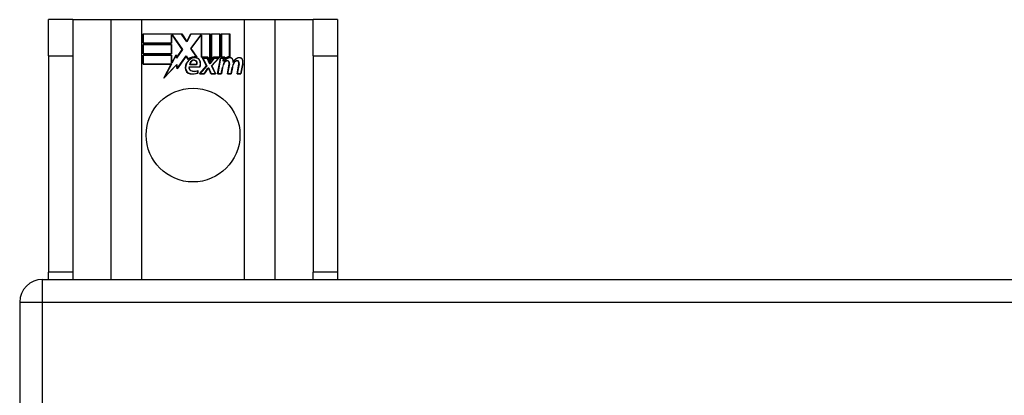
# Model space of a CAD drawing. Header units: inches. Extents: x 96 to 240, y 68 to 107.
# Tile 13 of 27: x 96.11 to 100.37, y 105.2 to 106.83. Entities that reach past the tile are written whole.
import ezdxf

# ---------------------------------------------------------------- set-up
doc = ezdxf.new("R2010")
doc.units = ezdxf.units.IN
doc.header["$MEASUREMENT"] = 0
doc.layers.add('Visible Edges(ANSI)', color=7, linetype='Continuous', lineweight=25)
doc.layers.add('Visible Tangent Edges(ANSI)', color=7, linetype='Continuous', lineweight=25)

msp = doc.modelspace()

# ---------------------------------------------------------------- linework, layer by layer
at = {"layer": 'Visible Edges(ANSI)'}
for p, q in [((96.3377, 106.827), (96.2327, 106.827)), ((96.2327, 106.671), (96.2327, 106.827)), ((96.3377, 106.827), (96.3377, 106.671)), ((96.3377, 106.827), (96.5018, 106.827)), ((96.5018, 106.827), (96.6364, 106.827)), ((96.6364, 106.827), (97.0789, 106.827)), ((97.0789, 106.827), (97.2135, 106.827)), ((97.2135, 106.827), (97.3777, 106.827)), ((97.3777, 106.671), (97.3777, 106.827)), ((97.4827, 106.827), (97.3777, 106.827)), ((97.4827, 106.827), (97.4827, 106.671)), ((96.6414, 106.765), (96.8087, 106.765)), ((96.6414, 106.7249), (96.6414, 106.765)), ((96.6422, 106.7642), (96.6422, 106.7256)), ((96.8083, 106.7642), (96.6422, 106.7642)), ((96.7641, 106.7256), (96.7641, 106.7601)), ((96.7641, 106.7601), (96.7686, 106.7601)), ((96.7648, 106.7594), (96.7648, 106.7249)), ((96.7682, 106.7594), (96.7648, 106.7594)), ((96.8109, 106.6971), (96.7682, 106.7594)), ((96.7686, 106.7601), (96.8119, 106.6971)), ((96.8308, 106.7309), (96.8083, 106.7642)), ((96.8087, 106.765), (96.8307, 106.7323)), ((96.8307, 106.7323), (96.8481, 106.765)), ((96.8485, 106.7642), (96.8308, 106.7309)), ((96.8475, 106.7022), (96.8908, 106.7601)), ((96.8481, 106.765), (96.9317, 106.765)), ((96.8912, 106.7594), (96.8484, 106.7022)), ((96.9309, 106.7642), (96.8485, 106.7642)), ((96.8908, 106.7601), (96.8949, 106.7601)), ((96.8942, 106.7594), (96.8912, 106.7594)), ((96.8942, 106.6639), (96.8942, 106.7594)), ((96.8949, 106.7601), (96.8949, 106.6647)), ((96.9309, 106.6455), (96.9309, 106.7642)), ((96.9317, 106.765), (96.9317, 106.6418)), ((96.9369, 106.651), (96.9369, 106.765)), ((96.9369, 106.765), (96.9741, 106.765)), ((96.9377, 106.7642), (96.9377, 106.6533)), ((96.9733, 106.7642), (96.9377, 106.7642)), ((96.9733, 106.6647), (96.9733, 106.7642)), ((96.9741, 106.765), (96.9741, 106.6639)), ((96.9793, 106.6639), (96.9793, 106.765)), ((96.9793, 106.765), (97.0164, 106.765)), ((96.9801, 106.7642), (96.9801, 106.6647)), ((97.0157, 106.7642), (96.9801, 106.7642)), ((97.0157, 106.6664), (97.0157, 106.7642)), ((97.0164, 106.765), (97.0164, 106.6656)), ((96.7648, 106.7249), (96.6414, 106.7249)), ((96.6414, 106.6795), (96.6414, 106.7196)), ((96.6414, 106.7196), (96.7648, 106.7196)), ((96.6422, 106.7256), (96.7641, 106.7256)), ((96.6422, 106.7189), (96.6422, 106.6802)), ((96.7641, 106.7189), (96.6422, 106.7189)), ((96.7641, 106.6802), (96.7641, 106.7189)), ((96.7648, 106.7196), (96.7648, 106.6795)), ((96.2327, 106.671), (96.2327, 105.733)), ((96.3377, 106.671), (96.3377, 105.733)), ((96.7648, 106.6795), (96.6414, 106.6795)), ((96.6414, 106.6739), (96.7648, 106.6739)), ((96.6414, 106.6337), (96.6414, 106.6739)), ((96.6422, 106.6802), (96.7641, 106.6802)), ((96.7641, 106.6731), (96.6422, 106.6731)), ((96.6422, 106.6731), (96.6422, 106.6345)), ((96.7641, 106.6386), (96.7641, 106.6731)), ((96.7648, 106.6739), (96.7648, 106.6394)), ((96.7656, 106.6394), (96.7839, 106.6746)), ((96.7836, 106.6724), (96.766, 106.6386)), ((96.786, 106.6602), (96.7836, 106.6724)), ((96.7839, 106.6746), (96.7864, 106.662)), ((96.8119, 106.6971), (96.786, 106.6602)), ((96.7864, 106.662), (96.8109, 106.6971)), ((96.8282, 106.6692), (96.7889, 106.6141)), ((96.7894, 106.6161), (96.8282, 106.6705)), ((96.8282, 106.6705), (96.837, 106.6559)), ((96.8369, 106.6547), (96.8282, 106.6692)), ((96.8726, 106.666), (96.8475, 106.7022)), ((96.8484, 106.7022), (96.8743, 106.6649)), ((96.9223, 106.6639), (96.8942, 106.6639)), ((96.8949, 106.6647), (96.9228, 106.6647)), ((96.9317, 106.6418), (96.9223, 106.6639)), ((96.9228, 106.6647), (96.9309, 106.6455)), ((96.9463, 106.6639), (96.9369, 106.651)), ((96.9377, 106.6533), (96.946, 106.6647)), ((96.946, 106.6647), (96.9733, 106.6647)), ((96.9741, 106.6639), (96.9463, 106.6639)), ((96.9947, 106.6639), (96.9793, 106.6639)), ((96.9801, 106.6647), (96.9955, 106.6647)), ((96.994, 106.6562), (96.9947, 106.6639)), ((96.9955, 106.6647), (96.9949, 106.6582)), ((97.3777, 106.671), (97.3777, 105.733)), ((97.4827, 106.671), (97.4827, 105.733)), ((96.7627, 106.6337), (96.6414, 106.6337)), ((96.6422, 106.6345), (96.7639, 106.6345)), ((96.7316, 106.5741), (96.7627, 106.6337)), ((96.7864, 106.6319), (96.7316, 106.5741)), ((96.7639, 106.6345), (96.7348, 106.5785)), ((96.7348, 106.5785), (96.787, 106.6335)), ((96.766, 106.6386), (96.7641, 106.6386)), ((96.7648, 106.6394), (96.7656, 106.6394)), ((96.7889, 106.6141), (96.7864, 106.6319)), ((96.787, 106.6335), (96.7894, 106.6161)), ((96.8408, 106.6225), (96.8866, 106.6225)), ((96.8871, 106.6217), (96.8413, 106.6217)), ((96.8736, 106.6322), (96.8424, 106.6322)), ((96.8432, 106.633), (96.8732, 106.633)), ((96.8856, 106.5921), (96.9163, 106.627)), ((96.9172, 106.6269), (96.8872, 106.5929)), ((96.9163, 106.627), (96.8991, 106.6604)), ((96.8991, 106.6604), (96.9193, 106.6604)), ((96.9003, 106.6596), (96.9172, 106.6269)), ((96.9188, 106.6596), (96.9003, 106.6596)), ((96.9286, 106.6366), (96.9188, 106.6596)), ((96.9193, 106.6604), (96.9291, 106.6374)), ((96.9321, 106.6366), (96.9286, 106.6366)), ((96.9291, 106.6374), (96.9317, 106.6374)), ((96.9317, 106.6374), (96.9484, 106.6604)), ((96.9488, 106.6596), (96.9321, 106.6366)), ((96.9375, 106.6273), (96.9671, 106.6596)), ((96.9541, 106.5929), (96.9375, 106.6273)), ((96.9688, 106.6604), (96.9384, 106.6272)), ((96.9384, 106.6272), (96.9553, 106.5921)), ((96.9484, 106.6604), (96.9688, 106.6604)), ((96.9671, 106.6596), (96.9488, 106.6596)), ((96.9639, 106.5921), (96.976, 106.6604)), ((96.9766, 106.6596), (96.9648, 106.5929)), ((96.976, 106.6604), (96.9902, 106.6604)), ((96.9894, 106.6596), (96.9766, 106.6596)), ((96.9798, 106.5929), (96.9847, 106.6204)), ((96.9854, 106.6202), (96.9804, 106.5921)), ((96.9883, 106.6476), (96.9894, 106.6596)), ((96.9932, 106.6476), (96.9883, 106.6476)), ((96.9902, 106.6604), (96.9891, 106.6484)), ((96.9891, 106.6484), (96.9928, 106.6484)), ((97.0063, 106.5921), (97.0139, 106.6352)), ((97.0147, 106.6351), (97.0072, 106.5929)), ((97.0222, 106.5929), (97.027, 106.6204)), ((97.0278, 106.6202), (97.0228, 106.5921)), ((97.0483, 106.5921), (97.0559, 106.6352)), ((97.0567, 106.6351), (97.0492, 106.5929)), ((97.0642, 106.5929), (97.0724, 106.6351)), ((97.0731, 106.635), (97.0648, 106.5921)), ((96.8781, 106.596), (96.8781, 106.6056)), ((96.8788, 106.6067), (96.8788, 106.5955)), ((96.9058, 106.5921), (96.8856, 106.5921)), ((96.8872, 106.5929), (96.9054, 106.5929)), ((96.9054, 106.5929), (96.9223, 106.6172)), ((96.9227, 106.6165), (96.9058, 106.5921)), ((96.9223, 106.6172), (96.9262, 106.6172)), ((96.9257, 106.6165), (96.9227, 106.6165)), ((96.9351, 106.5921), (96.9257, 106.6165)), ((96.9262, 106.6172), (96.9356, 106.5929)), ((96.9553, 106.5921), (96.9351, 106.5921)), ((96.9356, 106.5929), (96.9541, 106.5929)), ((96.9804, 106.5921), (96.9639, 106.5921)), ((96.9648, 106.5929), (96.9798, 106.5929)), ((97.0228, 106.5921), (97.0063, 106.5921)), ((97.0072, 106.5929), (97.0222, 106.5929)), ((97.0648, 106.5921), (97.0483, 106.5921)), ((97.0492, 106.5929), (97.0642, 106.5929)), ((96.2327, 105.702), (96.2327, 105.733)), ((96.3377, 105.733), (96.3377, 105.702)), ((97.3777, 105.702), (97.3777, 105.733)), ((97.4827, 105.733), (97.4827, 105.702)), ((96.2067, 105.702), (167.2415, 105.702)), ((96.1077, 105.603), (96.1077, 104.828))]:
    msp.add_line(p, q, dxfattribs=at)
msp.add_circle((96.8577, 106.327), 0.203, dxfattribs=at)
for centre, radius, start, end in [((96.8651, 106.6246), 0.0412, 77.079, 133.1785), ((96.8651, 106.6246), 0.042, 79.6582, 131.9139), ((96.8651, 106.6246), 0.0374, 80.4085, 134.1684), ((97.018, 106.6322), 0.03, 89.4776, 147.4114), ((97.0158, 106.6356), 0.03, 88.7952, 136.5849), ((97.0158, 106.6356), 0.0307, 90.2222, 132.7339), ((97.0182, 106.6495), 0.0127, 16.9928, 89.4776), ((97.0594, 106.6315), 0.0307, 89.6788, 153.9508), ((97.0595, 106.6491), 0.0131, 18.4748, 89.6788), ((96.8737, 106.6157), 0.0498, 134.1684, 176.5646), ((96.8737, 106.6157), 0.049, 134.1684, 176.5646), ((96.8651, 106.6246), 0.0366, 80.3604, 134.1684), ((96.8528, 106.6183), 0.0127, 160.9907, 244.6784), ((96.8528, 106.6183), 0.012, 163.5261, 244.6784), ((96.864, 106.6304), 0.0217, 109.3797, 175.226), ((96.864, 106.6304), 0.021, 109.3797, 172.9975), ((96.8616, 106.6373), 0.0144, 51.1652, 109.3797), ((96.8616, 106.6373), 0.0137, 51.1652, 109.3797), ((96.8627, 106.6387), 0.0119, 331.4547, 51.1652), ((96.8627, 106.6387), 0.0127, 329.421, 51.1652), ((96.8697, 106.6425), 0.0183, 23.8445, 85.1757), ((96.8697, 106.6425), 0.019, 23.8445, 85.0802), ((96.8548, 106.636), 0.0345, 336.9643, 23.8445), ((96.8548, 106.636), 0.0353, 336.1555, 23.8445), ((97.0426, 106.6101), 0.0589, 147.5992, 170), ((97.0426, 106.6101), 0.0581, 147.5992, 170), ((97.0069, 106.6328), 0.0165, 96.03, 147.5992), ((97.018, 106.6322), 0.0293, 89.4776, 148.2123), ((97.0069, 106.6328), 0.0157, 96.03, 147.5992), ((97.006, 106.641), 0.00825, 23.5571, 96.03), ((97.006, 106.641), 0.0075, 23.5571, 96.03), ((96.9988, 106.6379), 0.0154, 350, 23.5571), ((96.9988, 106.6379), 0.0161, 350, 23.5571), ((97.0182, 106.6495), 0.0119, 16.9928, 89.4776), ((97.0852, 106.611), 0.0589, 148.5524, 170.8204), ((97.0852, 106.611), 0.0581, 148.5584, 170.8257), ((96.9959, 106.6427), 0.0353, 357.7769, 16.9928), ((96.9959, 106.6427), 0.036, 3.6169, 16.9928), ((97.0594, 106.6315), 0.0299, 89.6788, 160.8136), ((97.0489, 106.6328), 0.0165, 96.1027, 147.6301), ((97.0489, 106.6328), 0.0157, 96.1027, 147.6083), ((97.048, 106.641), 0.00825, 23.5487, 96.1027), ((97.048, 106.641), 0.0075, 23.5487, 96.1027), ((97.0408, 106.6379), 0.0154, 349.9922, 23.5487), ((97.0408, 106.6379), 0.0161, 350.0076, 23.5487), ((97.0595, 106.6491), 0.0124, 18.4748, 89.6788), ((97.0378, 106.6418), 0.0353, 349, 18.4748), ((97.0378, 106.6418), 0.036, 349, 18.4748), ((96.8487, 106.6173), 0.0247, 176.5646, 261.5605), ((96.8487, 106.6173), 0.0239, 176.5646, 261.5605), ((96.8562, 106.6679), 0.0759, 261.5605, 287.3343), ((96.8562, 106.6679), 0.0751, 261.5605, 286.9141), ((96.8641, 106.6422), 0.0391, 244.6784, 290.9242), ((96.8641, 106.6422), 0.0384, 244.6784, 292.5609), ((96.2067, 105.603), 0.099, 90, 180)]:
    msp.add_arc(centre, radius, start, end, dxfattribs=at)
at = {"layer": 'Visible Tangent Edges(ANSI)'}
for p, q in [((96.5018, 106.827), (96.5018, 105.702)), ((96.6364, 105.702), (96.6364, 106.827)), ((97.0789, 106.827), (97.0789, 105.702)), ((97.2135, 105.702), (97.2135, 106.827)), ((96.2327, 106.671), (96.3377, 106.671)), ((97.3777, 106.671), (97.4827, 106.671)), ((96.3377, 105.733), (96.2327, 105.733)), ((97.4827, 105.733), (97.3777, 105.733)), ((96.2067, 105.603), (96.2067, 105.702)), ((96.1077, 105.603), (96.2067, 105.603)), ((96.2067, 105.603), (168.0087, 105.603)), ((96.2067, 68.801), (96.2067, 105.603))]:
    msp.add_line(p, q, dxfattribs=at)

doc.saveas('drawing.dxf')
